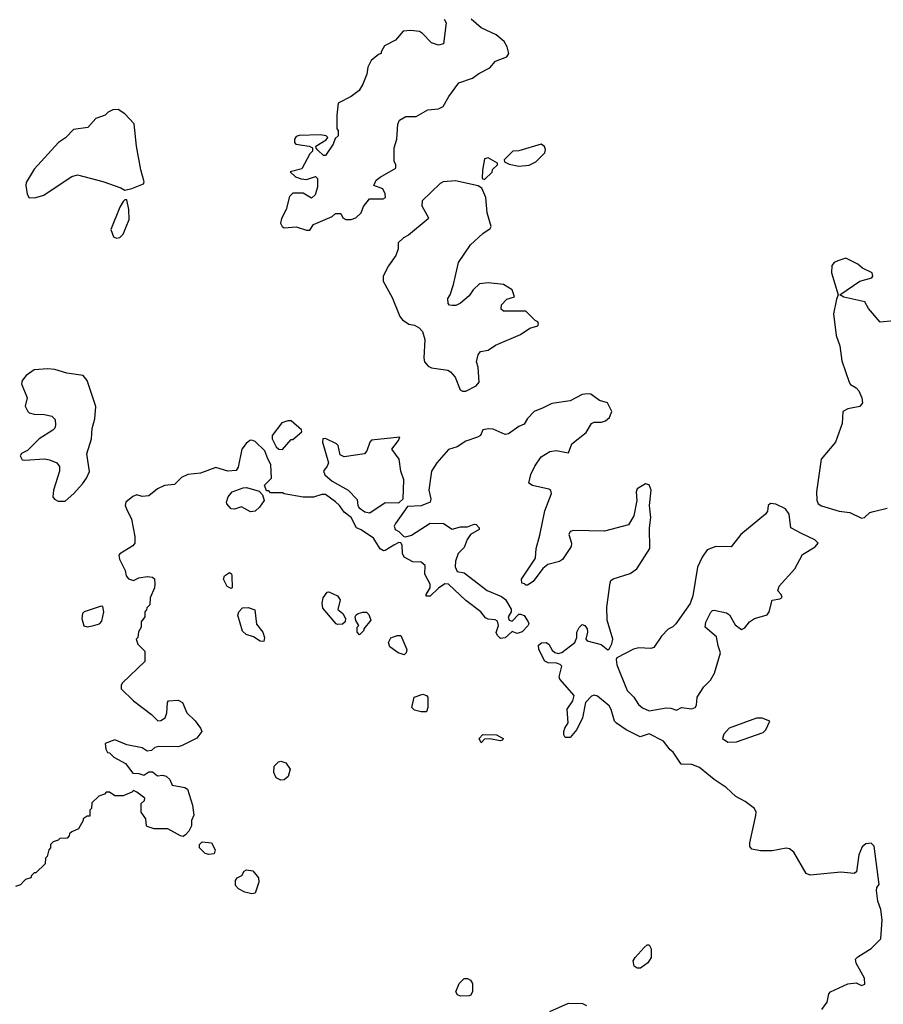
# Model space of a CAD drawing. Extents: x 2106670 to 2323771, y 35271 to 224896.
# Tile 107 of 256: x 2176190 to 2181233, y 99892 to 105643. Entities that reach past the tile are written whole.
import ezdxf

# ---------------------------------------------------------------- set-up
doc = ezdxf.new("R2010")
doc.units = 0

msp = doc.modelspace()

# ---------------------------------------------------------------- linework, layer by layer
at = {"layer": '0CON20XD'}
for points in [[(2178668.8, 105645), (2178680, 105625), (2178665, 105502.5), (2178636.4, 105493.6), (2178595, 105507.5), (2178543, 105563), (2178523.9, 105573.9), (2178475, 105580), (2178430, 105575), (2178385, 105522.5), (2178320.7, 105489.3), (2178300, 105455), (2178300, 105445), (2178285, 105440), (2178242.5, 105405), (2178222.5, 105365), (2178216.7, 105325), (2178193.6, 105266.4), (2178171.7, 105228.3), (2178125, 105193.3), (2178050, 105155), (2178042.5, 105085), (2178042.5, 105005), (2178050, 104995), (2178050, 104965), (2178031.7, 104948.3), (2178020, 104915), (2177975, 104850), (2177965, 104850), (2177931.7, 104881.7), (2177921.7, 104891.7), (2177920, 104905), (2177979.3, 104940.7), (2177990, 104955), (2177980, 104965), (2177945, 104970), (2177822.7, 104967.3), (2177805, 104961.2), (2177794, 104945), (2177794, 104925), (2177802.5, 104915), (2177880, 104905), (2177900, 104895), (2177900, 104875), (2177885, 104860), (2177838, 104772), (2177770, 104755), (2177800, 104725), (2177833.6, 104713.6), (2177865, 104710), (2177917, 104727), (2177930, 104715), (2177930, 104665), (2177915, 104620), (2177895, 104600), (2177845, 104630), (2177785, 104630), (2177765, 104610), (2177746.7, 104535), (2177718.3, 104481.7), (2177713.8, 104455), (2177723.8, 104435), (2177735, 104428), (2177805, 104433.3), (2177865, 104412.5), (2177885, 104412.5)], [(2177885, 104412.5), (2177905, 104447.5), (2178015, 104492.5), (2178035, 104510), (2178065, 104510), (2178077.5, 104485), (2178095, 104476.7), (2178125, 104476.2), (2178152.5, 104485), (2178184, 104515), (2178198.5, 104551.5), (2178232.7, 104597.3), (2178312.9, 104597.1), (2178325.6, 104604.4), (2178324.3, 104625), (2178310.8, 104655), (2178257.5, 104675), (2178272.5, 104705), (2178295, 104722.5), (2178387.5, 104775), (2178386.7, 104795), (2178376.1, 104816.1), (2178376.2, 104893.8), (2178392.5, 104945), (2178398.3, 105031.7), (2178407.5, 105055), (2178445, 105077.5), (2178505, 105077.5), (2178574.2, 105115.8), (2178635, 105122), (2178662.5, 105135), (2178695.9, 105194.1), (2178755, 105273.3), (2178835, 105301.2), (2178871.7, 105328.3), (2178935, 105362), (2178969.5, 105400.5), (2179034.2, 105425.8), (2179045.8, 105445), (2179037.5, 105485), (2179018.8, 105515), (2178973.3, 105555), (2178885.3, 105595.3), (2178826.7, 105645)], [(2176245, 104602), (2176285, 104604.3), (2176332.1, 104617.9), (2176455, 104702), (2176495, 104726.2), (2176527, 104737), (2176675, 104697.5), (2176781.7, 104661.7), (2176805, 104647.5), (2176845, 104656.2), (2176913.3, 104685), (2176918, 104695), (2176897.5, 104765), (2176872.5, 104905), (2176858.8, 105035), (2176805, 105093.3), (2176765, 105117.5), (2176733.6, 105116.4), (2176707, 105103), (2176690, 105085), (2176633.9, 105066.1), (2176587.7, 105012.3), (2176505, 105001.2), (2176457.9, 104952.1), (2176416.7, 104925), (2176275, 104770), (2176228.8, 104691.2), (2176225.8, 104675), (2176233.2, 104623.2), (2176245, 104602)], [(2179105, 104787.5), (2179165, 104792.5), (2179205, 104813.3), (2179256.2, 104865), (2179260.8, 104885), (2179255, 104902.5), (2179235, 104916.7), (2179105, 104876.7), (2179070, 104875), (2179020, 104825), (2179021.7, 104811.7), (2179048.3, 104798.3), (2179105, 104787.5)], [(2178905, 104710), (2178948.3, 104751.7), (2178951.7, 104768.3), (2178980, 104795), (2178980, 104805), (2178925, 104836.7), (2178905, 104830), (2178893, 104763), (2178890, 104715), (2178905, 104710)], [(2178775, 103472.5), (2178795, 103473.8), (2178855, 103503.3), (2178872.5, 103525), (2178867, 103613), (2178857.5, 103645), (2178867.5, 103685), (2178880, 103705), (2178925, 103712.5), (2178968.3, 103741.7), (2179115, 103803.8), (2179168.8, 103841.2), (2179216.7, 103855), (2179220, 103865), (2179215, 103877.5), (2179200, 103885), (2179145, 103940), (2179015, 103940), (2179001.7, 103951.7), (2179003, 103977), (2179035, 104010), (2179080, 104025), (2179066.2, 104065), (2179015, 104096.7), (2178925, 104106), (2178875, 104100), (2178837.5, 104065), (2178815, 104030), (2178765, 103987.5), (2178736.4, 103973.6), (2178715, 103972.5), (2178700, 103975), (2178692.5, 103985), (2178690, 104015), (2178703.8, 104036.2), (2178723.9, 104096.1), (2178753.3, 104225), (2178823.1, 104326.9), (2178895, 104393.8), (2178937.7, 104422.3), (2178943.3, 104435), (2178920, 104515), (2178912.5, 104605), (2178888.3, 104658.3), (2178868.3, 104671.7), (2178735, 104701.2), (2178663.9, 104696.1), (2178645, 104686.7), (2178541.2, 104585), (2178538.8, 104555), (2178577.5, 104485), (2178575, 104480), (2178460, 104385), (2178430.7, 104369.3), (2178400.7, 104339.3), (2178400, 104305), (2178387.5, 104265), (2178343.9, 104206.1), (2178312.5, 104145), (2178313.3, 104115), (2178365, 104020), (2178409.3, 103909.3), (2178425, 103890), (2178462.5, 103865), (2178495, 103858), (2178523.2, 103843.2), (2178541.7, 103821.7), (2178556.2, 103775), (2178550, 103665), (2178553.8, 103645), (2178575, 103620), (2178595, 103609.2), (2178690, 103595), (2178706.1, 103586.1), (2178732.5, 103555), (2178761.7, 103481.7), (2178775, 103472.5)], [(2176755, 104365.8), (2176775, 104371.4), (2176795, 104390), (2176828.8, 104475), (2176826.7, 104535), (2176815, 104590), (2176805, 104590), (2176795, 104580), (2176775, 104547.5), (2176722.3, 104417.7), (2176738.8, 104375), (2176755, 104365.8)], [(2181295, 103884.4), (2181215, 103876.5), (2181147.5, 103955), (2181125, 103994), (2181003, 104023), (2180980, 104035), (2181095, 104116), (2181165.5, 104134.5), (2181172.5, 104145), (2181168.6, 104165), (2181110.9, 104190.9), (2181084.4, 104214.4), (2181015, 104250), (2180967.5, 104235), (2180945.9, 104224.1), (2180932.3, 104207.7), (2180931.2, 104165), (2180970, 104035), (2180958.8, 104011.2), (2180941.9, 103925), (2180957.9, 103797.9), (2180978.3, 103738.3), (2180990.7, 103650.7), (2181033.8, 103525), (2181041.7, 103511.7), (2181075, 103492.5), (2181090, 103475), (2181106.9, 103435), (2181110.8, 103405), (2181096.5, 103383.5), (2181025, 103370.6), (2180996.2, 103355), (2180992.5, 103285), (2180954, 103175), (2180870, 103075), (2180842.9, 102885), (2180845.6, 102835.6), (2180852.5, 102815), (2180872.6, 102802.6), (2180975, 102771.9), (2181037.5, 102765), (2181105, 102732), (2181122.5, 102735), (2181155, 102763.8), (2181175, 102770), (2181255, 102789.2)], [(2176455, 102830), (2176506.2, 102875), (2176557.3, 102932.7), (2176581.2, 102965), (2176596.9, 103003.1), (2176582.7, 103107.3), (2176608.8, 103195), (2176614, 103255), (2176628.8, 103311.2), (2176633.9, 103383.9), (2176583.3, 103535), (2176560, 103565), (2176465, 103578.8), (2176395, 103600), (2176355, 103602.9), (2176275, 103597.5), (2176228.8, 103565), (2176203.8, 103535), (2176200, 103515), (2176233.3, 103435), (2176222.5, 103385), (2176237.5, 103355), (2176246.4, 103346.4), (2176275, 103338.8), (2176335, 103337.5), (2176377.8, 103327.8), (2176397.5, 103307.5), (2176399.4, 103275), (2176395, 103256.7), (2176384.5, 103245.5), (2176303.3, 103195), (2176235, 103126.7), (2176200.7, 103109.3), (2176192.5, 103095), (2176205, 103072.5), (2176219.3, 103069.3), (2176335, 103078), (2176365, 103072), (2176407.5, 103055), (2176423, 103033), (2176423.3, 103005), (2176386.7, 102895), (2176383.3, 102855), (2176392.7, 102842.7), (2176415, 102831.4), (2176455, 102830)], [(2179948.7, 101428.7), (2179865, 101470.8), (2179814.1, 101454.1), (2179732.5, 101495), (2179675, 101533.3), (2179663.8, 101545), (2179644.1, 101614.1), (2179632, 101635), (2179565, 101690.8), (2179545, 101698), (2179529.2, 101690.8), (2179493.8, 101655), (2179477.5, 101565), (2179443, 101497), (2179405, 101450), (2179375, 101450), (2179367.5, 101465), (2179367.5, 101485), (2179372.5, 101505), (2179392.5, 101535), (2179387.5, 101615), (2179420, 101665), (2179427.5, 101695), (2179345, 101790), (2179341.2, 101805), (2179355, 101866.7), (2179346.6, 101876.6), (2179325, 101884.2), (2179275.7, 101885.7), (2179255.8, 101895.8), (2179220.8, 101965), (2179220.5, 101989.5), (2179237.7, 102002.3), (2179265, 102006), (2179280, 101995), (2179300.2, 101960.2), (2179315, 101947.1), (2179335, 101940.6), (2179355, 101946), (2179432.5, 102005), (2179442.5, 102035), (2179442.5, 102065), (2179456.4, 102093.6), (2179475, 102110), (2179490, 102105), (2179503.8, 102085), (2179506.2, 102065), (2179496.7, 102025), (2179503.9, 102013.9), (2179585, 101993.3), (2179625, 101962.5), (2179635, 101970), (2179647.5, 101997.5), (2179653.3, 102025), (2179620, 102135), (2179619.5, 102210.5), (2179637.3, 102352.7), (2179642.7, 102367.3), (2179655, 102376.7), (2179755, 102408.8), (2179793.3, 102435), (2179868.8, 102555), (2179868, 102675), (2179875.8, 102735), (2179868.6, 102805), (2179876.9, 102895), (2179865, 102926.2), (2179845, 102932), (2179795, 102902.5), (2179790, 102885), (2179793.9, 102833.9), (2179775.7, 102745.7), (2179745, 102692), (2179605, 102656), (2179425, 102660), (2179405, 102652.5), (2179397.5, 102635), (2179412.5, 102585), (2179410, 102565), (2179359.5, 102490.5), (2179341.7, 102478.3), (2179275, 102460), (2179245, 102437.5), (2179189.3, 102360.7), (2179155, 102340), (2179145, 102340), (2179138.3, 102348.3), (2179121.7, 102351.7), (2179120, 102375), (2179202.3, 102497.7), (2179205.7, 102554.3), (2179227.6, 102632.4), (2179255.7, 102775), (2179295.8, 102875), (2179292.5, 102892.5), (2179280.3, 102900.3), (2179185, 102922.5), (2179163.8, 102935), (2179174.2, 102985.8), (2179198.8, 103035), (2179235, 103090), (2179285, 103120), (2179323, 103127), (2179395, 103112.5), (2179413.9, 103166.1), (2179497.7, 103232.3), (2179530, 103285), (2179545, 103292), (2179588.3, 103291.7), (2179610.9, 103299.1), (2179635, 103320), (2179648, 103355), (2179622.5, 103405), (2179575, 103418.8), (2179525.5, 103455.5), (2179505, 103457.8), (2179475, 103453.1), (2179405, 103416), (2179298.3, 103401.7), (2179247.5, 103375), (2179195, 103353.8), (2179155, 103313.3), (2179135, 103280), (2179104.2, 103265.8), (2179045, 103223.3), (2179025, 103220), (2178955, 103251.2), (2178925, 103253.8), (2178895, 103246.7), (2178880, 103215), (2178863.3, 103205), (2178795, 103181.1), (2178745, 103147.1), (2178695, 103132.5), (2178625.8, 103055), (2178594.4, 103005), (2178579.2, 102895), (2178590, 102845), (2178587.5, 102825), (2178535, 102802.5), (2178455, 102800), (2178385, 102700), (2178377.5, 102685), (2178382.5, 102665), (2178405, 102653.3), (2178433.9, 102623.9), (2178445, 102622.5), (2178478.3, 102631.7), (2178587, 102703), (2178665, 102700), (2178715, 102667.5), (2178765, 102680), (2178805, 102681.2), (2178844.1, 102695.9), (2178855, 102693.8), (2178873.3, 102675), (2178872.5, 102665), (2178823.3, 102635), (2178803.9, 102606.1), (2178785, 102560), (2178750, 102525), (2178735, 102480), (2178733, 102447), (2178745, 102420), (2178785, 102411.2), (2178919.3, 102309.3), (2179003.6, 102273.6), (2179026.4, 102256.4), (2179059.3, 102199.3), (2179060, 102185), (2179043.3, 102155), (2179047.5, 102135), (2179065, 102130), (2179105, 102170), (2179115, 102171.2), (2179135, 102162.5), (2179160, 102125), (2179163.3, 102115), (2179157.3, 102102.7), (2179123.3, 102066.7), (2179095, 102057.5), (2179065, 102068.8), (2179025, 102032.5), (2178998.3, 102028.3), (2178980, 102045), (2178973.3, 102063.3), (2178986.7, 102105), (2178979.3, 102129.3), (2178967.5, 102137.5), (2178925, 102141.2), (2178909.5, 102149.5), (2178883.8, 102185), (2178795, 102250), (2178695, 102346), (2178672.3, 102347.7), (2178635, 102322.5), (2178587.5, 102275), (2178563.3, 102275), (2178563.3, 102285), (2178587.5, 102325), (2178586.7, 102345), (2178556.7, 102405), (2178557.5, 102455), (2178535, 102473.8), (2178486.1, 102476.1), (2178435, 102503.3), (2178425.6, 102525), (2178422.7, 102572.7), (2178415, 102586.7), (2178405, 102590), (2178375.8, 102574.2), (2178325, 102543.3), (2178315, 102541.2), (2178295, 102551.2), (2178256.7, 102615), (2178185, 102663.3), (2178157.5, 102675), (2178126.7, 102735), (2178085, 102766.2), (2178058, 102805), (2178035, 102826), (2177975, 102870), (2177955, 102870), (2177906.1, 102853.9), (2177845, 102853.3), (2177735, 102872.5), (2177725, 102880), (2177655, 102880), (2177645, 102890), (2177631.7, 102891.7), (2177620, 102925), (2177660, 102965), (2177657.5, 103045), (2177638.3, 103078.3), (2177622.5, 103125), (2177565, 103178.8), (2177545, 103186), (2177534.1, 103185.9), (2177511.7, 103168.3), (2177488, 103135), (2177465, 103030), (2177455, 103010), (2177406.4, 103006.4), (2177335, 103026.7), (2177246.1, 102993.9), (2177172.7, 102987.3), (2177135, 102968.8), (2177095, 102928.8), (2177035, 102922.5), (2176995, 102902.5), (2176945, 102862.5), (2176905, 102857.5), (2176875, 102866.7), (2176851.7, 102858.3), (2176810, 102825), (2176806.7, 102805), (2176813.3, 102785), (2176843.3, 102725), (2176863.3, 102625), (2176863.3, 102585), (2176850.7, 102569.3), (2176775, 102522.5), (2176770, 102515), (2176772.3, 102492.3), (2176805.9, 102425.9), (2176811.2, 102395), (2176825, 102376.2), (2176855, 102366.7), (2176885, 102383.3), (2176935, 102390), (2176965, 102387.5), (2176977, 102377), (2176980, 102345), (2176977.5, 102325), (2176952.5, 102265), (2176950, 102225), (2176931.7, 102208.3), (2176930, 102195), (2176920, 102185), (2176920, 102155), (2176900, 102125), (2176900, 102095), (2176883, 102067), (2176880, 102035), (2176870, 102025), (2176880, 101995), (2176920, 101955), (2176920, 101895), (2176790.5, 101769.5), (2176783.3, 101755), (2176783.3, 101735), (2176853.8, 101665), (2176960, 101585), (2176996.7, 101546.7), (2177015, 101548.8), (2177038.8, 101565), (2177048.8, 101595), (2177052.5, 101655), (2177060, 101665), (2177115, 101667.5), (2177140, 101655), (2177166.7, 101595), (2177215, 101546.7), (2177246.2, 101505), (2177253.3, 101485), (2177224.1, 101445.9), (2177135, 101401.2), (2177113.9, 101396.1), (2177002.3, 101397.7), (2176978.8, 101391.2), (2176960, 101375), (2176935, 101370), (2176905, 101390), (2176815, 101407.5), (2176745, 101437.5), (2176690, 101415), (2176693, 101383), (2176703.3, 101363.3), (2176715, 101360), (2176740, 101335), (2176807.7, 101297.7), (2176851.2, 101241.2), (2176885, 101240), (2176915, 101230), (2176945, 101250), (2176965, 101250), (2176995, 101226), (2177025, 101230.6), (2177046, 101225), (2177066, 101205), (2177081.2, 101171.2), (2177155, 101158.8), (2177169.3, 101149.3), (2177200, 101055), (2177206.4, 100996.4), (2177193.3, 100965), (2177192.5, 100935), (2177177, 100903), (2177158.3, 100881.7), (2177145, 100872.5), (2177130, 100875), (2177055, 100917.5), (2176975, 100917.5), (2176935, 100930), (2176930, 100935), (2176927.5, 100975), (2176900, 101015), (2176900, 101065), (2176918.3, 101081.7), (2176920, 101095), (2176875, 101130), (2176855, 101140), (2176845, 101130), (2176795, 101110), (2176745, 101110), (2176715, 101130), (2176695, 101130), (2176685, 101120), (2176651.7, 101108.3), (2176611.7, 101068.3), (2176610, 101035), (2176600, 101025), (2176600, 100990), (2176585, 100990), (2176560, 100975), (2176560, 100965), (2176533, 100917), (2176495, 100900), (2176481.7, 100888.3), (2176480, 100875), (2176468.3, 100861.7), (2176425, 100860), (2176415, 100850), (2176385, 100840), (2176370, 100825), (2176370, 100805), (2176360, 100795), (2176350, 100755), (2176340, 100745), (2176338.3, 100711.7), (2176285, 100660), (2176275, 100660), (2176260, 100645), (2176255, 100630), (2176225, 100620), (2176211.7, 100608.3), (2176195, 100590), (2176165, 100580)], [(2177725, 103132.5), (2177775, 103190), (2177785, 103190), (2177837.5, 103235), (2177836.4, 103246.4), (2177775, 103300), (2177755, 103300), (2177721.7, 103288.3), (2177664, 103215), (2177664, 103195), (2177687.7, 103147.7), (2177704.1, 103134.1), (2177725, 103132.5)], [(2178235, 102763.3), (2178325, 102822.5), (2178405, 102820), (2178430, 102845), (2178433.3, 102955), (2178416.2, 103005), (2178406, 103075), (2178362.5, 103135), (2178402.5, 103185), (2178410, 103205), (2178245, 103186.7), (2178233.9, 103176.1), (2178216.7, 103125), (2178203.6, 103106.4), (2178085, 103090), (2178061.7, 103101.7), (2178050, 103155), (2178040, 103165), (2177975, 103196), (2177960, 103195), (2177958, 103175), (2177992.9, 103055), (2177985.7, 103034.3), (2177963.3, 103005), (2177972.5, 102985), (2178015, 102947.5), (2178107.5, 102895), (2178160.5, 102840.5), (2178164.2, 102805), (2178172.1, 102792.1), (2178205, 102768.8), (2178235, 102763.3)], [(2177537.7, 102767.7), (2177485, 102796.7), (2177445, 102783.3), (2177425, 102786.7), (2177400, 102815), (2177397.5, 102825), (2177407.5, 102855), (2177430, 102885), (2177495, 102907.5), (2177515, 102910), (2177588.3, 102888.3), (2177608.3, 102868.3), (2177617.5, 102835), (2177591.2, 102795), (2177565, 102772), (2177537.7, 102767.7)], [(2179865, 101606.2), (2179965, 101623.3), (2179991.7, 101621.7), (2180025, 101610), (2180053.9, 101626.1), (2180115, 101617.5), (2180135, 101626.2), (2180141.9, 101638.1), (2180146.9, 101685), (2180185, 101746.2), (2180224.3, 101785.7), (2180248, 101825), (2180282.5, 101945), (2180268, 101985), (2180258.3, 102038.3), (2180192, 102095), (2180196.1, 102123.9), (2180225, 102182.5), (2180235, 102192.5), (2180245, 102193.3), (2180317.7, 102177.7), (2180335.8, 102165.8), (2180368.8, 102108.8), (2180405, 102081.2), (2180425, 102091.2), (2180452.5, 102125), (2180480, 102145), (2180554.3, 102165.7), (2180565.7, 102184.3), (2180585, 102252.5), (2180629.3, 102260.7), (2180641.7, 102268.3), (2180636.7, 102285), (2180616.7, 102306.7), (2180624.2, 102335), (2180717.1, 102435), (2180761.3, 102518.7), (2180835.5, 102564.5), (2180852.5, 102585), (2180832.5, 102605), (2180755, 102641.2), (2180693.3, 102675), (2180684.1, 102754.1), (2180661.2, 102785), (2180605, 102814), (2180575, 102816.2), (2180561.2, 102805), (2180557, 102773), (2180545.5, 102754.5), (2180401.2, 102635), (2180345, 102563.3), (2180255, 102566.7), (2180205, 102546.7), (2180175, 102503.3), (2180148.1, 102445), (2180121.7, 102278.3), (2180105, 102232.5), (2180022.5, 102115), (2180005, 102097.5), (2179977, 102083), (2179937, 102043), (2179893.6, 101976.4), (2179875, 101970), (2179805, 101973.8), (2179775, 101966), (2179677.5, 101915), (2179672.5, 101905), (2179677.5, 101875), (2179737.5, 101725), (2179775.8, 101685.8), (2179803, 101643), (2179827.5, 101622.5), (2179865, 101606.2)], [(2177425, 102320), (2177401.7, 102331.7), (2177381.2, 102375), (2177386.7, 102395), (2177415, 102413.3), (2177426.1, 102406.1), (2177428.8, 102395), (2177430, 102325), (2177425, 102320)], [(2178045, 102110), (2178037.5, 102115), (2177960, 102205), (2177956.7, 102235), (2177962, 102265), (2177985, 102298.8), (2177995, 102301.2), (2178045, 102276.7), (2178062.5, 102255), (2178048.3, 102198.3), (2178077.5, 102175), (2178092.5, 102145), (2178090, 102125), (2178075, 102112.5), (2178045, 102110)], [(2176585, 102096.2), (2176615, 102102), (2176656, 102114), (2176670.7, 102129.3), (2176681.2, 102185), (2176676.1, 102216.1), (2176665, 102217.1), (2176566.7, 102185), (2176556.2, 102175), (2176553.8, 102145), (2176565, 102102.5), (2176585, 102096.2)], [(2177615, 102010), (2177595, 102013.8), (2177555, 102038.8), (2177512.3, 102052.3), (2177491.7, 102071.7), (2177463.3, 102165), (2177470, 102185), (2177491.7, 102208.3), (2177525, 102208.8), (2177562.5, 102195), (2177573, 102113), (2177610, 102065), (2177620, 102035), (2177615, 102010)], [(2178175, 102050), (2178160, 102065), (2178160, 102095), (2178170, 102105), (2178153.6, 102133.6), (2178150, 102155), (2178154, 102166), (2178166.1, 102173.9), (2178193, 102183), (2178215, 102182.5), (2178228.3, 102168.3), (2178240, 102135), (2178200, 102085), (2178200, 102075), (2178175, 102050)], [(2178435, 101932.5), (2178400, 101945), (2178350.7, 101980.7), (2178343.3, 102005), (2178357, 102033), (2178395, 102046.7), (2178416.1, 102046.1), (2178450, 101965), (2178447.5, 101945), (2178435, 101932.5)], [(2178565, 101600), (2178535, 101600), (2178495, 101610), (2178480, 101625), (2178493.6, 101686.4), (2178545, 101702.5), (2178566.4, 101696.4), (2178572.5, 101685), (2178572.5, 101625), (2178565, 101600)], [(2180325, 101422), (2180375, 101424), (2180530.7, 101479.3), (2180546.7, 101495), (2180570, 101545), (2180525, 101563.3), (2180493, 101563), (2180332.5, 101505), (2180301.2, 101468.8), (2180294.1, 101444.1), (2180325, 101422)], [(2178885, 101420), (2178872.5, 101445), (2178895, 101467.5), (2178975, 101466), (2179012.5, 101445), (2179010, 101435), (2178995, 101430), (2178935, 101442.5), (2178905, 101440), (2178885, 101420)], [(2180875, 99861.4), (2180904.5, 99905), (2180915, 99952.5), (2180923.8, 99965), (2181025, 100011.2), (2181075, 100016.7), (2181105, 100002.5), (2181125, 100010), (2181122.5, 100045), (2181075, 100132.5), (2181071.2, 100155), (2181085, 100170), (2181163, 100217), (2181218.8, 100275), (2181226, 100385), (2181218.8, 100445), (2181202, 100495), (2181193.6, 100556.4), (2181196.1, 100573.9), (2181208, 100592), (2181179.2, 100815), (2181162.7, 100832.7), (2181130.3, 100829.7), (2181109.1, 100810.9), (2181090, 100765), (2181076.2, 100665), (2181063.6, 100656.4), (2180985, 100663.8), (2180805, 100646.7), (2180782.5, 100655), (2180710.7, 100780.7), (2180685, 100800), (2180665, 100803.3), (2180585, 100788.8), (2180515, 100788.8), (2180465, 100797.5), (2180453.6, 100813.6), (2180453.3, 100835), (2180488.8, 100995), (2180491.2, 101015), (2180481.2, 101035), (2180425.5, 101075.5), (2180371.2, 101105), (2180315, 101158.8), (2180245.7, 101205.7), (2180160, 101275), (2180115, 101292.5), (2180052.5, 101295), (2180006.7, 101365), (2179988.3, 101378.3), (2179948.7, 101428.7)], [(2177715, 101201.2), (2177687.5, 101215), (2177673.8, 101245), (2177676.4, 101283.6), (2177701.7, 101308.3), (2177715, 101312.5), (2177745, 101302.5), (2177770, 101265), (2177757, 101223), (2177735, 101203.8), (2177715, 101201.2)], [(2177295, 100767.5), (2177273, 100773), (2177240, 100805), (2177240, 100825), (2177255, 100840), (2177310, 100835), (2177332.5, 100795), (2177325, 100770), (2177295, 100767.5)], [(2177545, 100537.5), (2177505, 100547.5), (2177467, 100567), (2177450, 100585), (2177450, 100615), (2177460, 100630), (2177486.4, 100643.6), (2177500, 100670), (2177515, 100677.5), (2177550.7, 100670.7), (2177585, 100630), (2177586.2, 100605), (2177565, 100540), (2177545, 100537.5)], [(2179795, 100103.3), (2179777.5, 100115), (2179772.5, 100145), (2179783.3, 100165), (2179837, 100223), (2179855, 100240), (2179865, 100240), (2179877.5, 100215), (2179877.5, 100165), (2179857.5, 100135), (2179815, 100103.8), (2179795, 100103.3)], [(2178765, 99940), (2178747.5, 99947.5), (2178736.2, 99965), (2178755.9, 100014.1), (2178785, 100043.3), (2178805, 100042), (2178822.5, 100032.5), (2178834.2, 100014.2), (2178834.1, 99965.9), (2178824, 99946), (2178815, 99941.2), (2178765, 99940)], [(2179285, 99850), (2179395, 99897.5), (2179476.1, 99896.1), (2179500, 99885)]]:
    msp.add_lwpolyline(points, dxfattribs=at)

doc.saveas('drawing.dxf')
